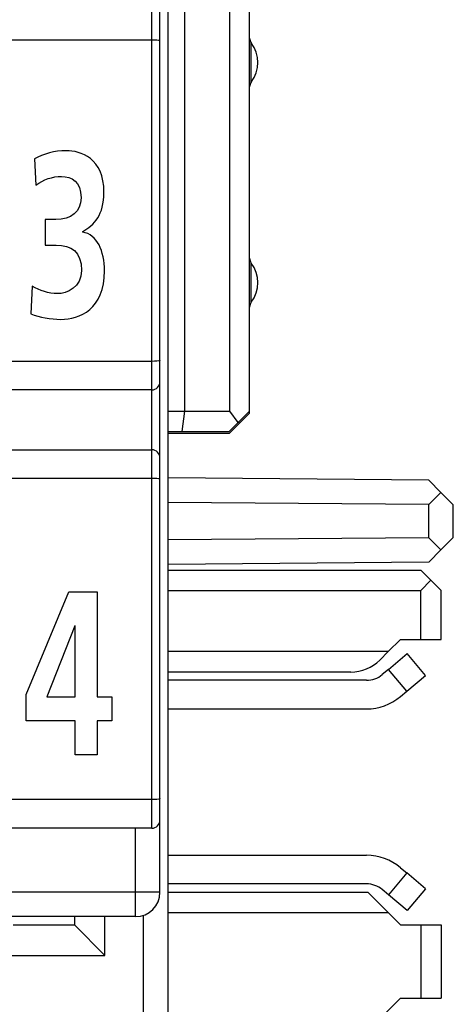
# Model space of a CAD drawing. Extents: x 0 to 188, y 0 to 176.
# Tile 20 of 35: x 10.18 to 15.5, y 103.08 to 115.15. Entities that reach past the tile are written whole.
import ezdxf

# ---------------------------------------------------------------- set-up
doc = ezdxf.new("R2010")
doc.units = 0
doc.header["$LTSCALE"] = 11.433915
doc.header["$MEASUREMENT"] = 0
doc.layers.get('0').update_dxf_attribs({"linetype": 'CONTINUOUS'})

msp = doc.modelspace()

# ---------------------------------------------------------------- linework, layer by layer
at = {"color": 7, "linetype": 'CONTINUOUS'}
for p, q in [((12.0002, 19.7018), (12.0002, 139.335)), ((11.9003, 104.452), (11.9003, 126.6518)), ((11.8, 105.2368), (11.8, 126.0018)), ((12.2, 124.302), (12.2, 110.3521)), ((12.7588, 110.3521), (12.7588, 124.302)), ((13.0003, 110.3269), (13.0003, 124.3268)), ((11.8, 114.902), (8.85, 114.902)), ((13.0203, 114.387), (13.0203, 114.8669)), ((13.0203, 111.687), (13.0203, 112.167)), ((11.8, 110.9618), (9.7251, 110.9618)), ((11.8, 110.6119), (8.7852, 110.6119)), ((12.0002, 110.3521), (12.7588, 110.3521)), ((12.2, 110.3521), (12.1673, 110.1019)), ((12.7502, 110.0768), (13.0003, 110.3269)), ((12.8587, 110.2105), (12.7588, 110.3521)), ((13.0003, 110.3521), (12.8587, 110.2105)), ((12.7502, 110.1019), (12.8587, 110.2105)), ((12.8753, 110.2019), (12.8625, 110.2143)), ((12.0002, 110.1019), (12.7502, 110.1019)), ((12.7502, 110.0768), (12.0002, 110.0768)), ((6.7502, 109.877), (11.8, 109.877)), ((11.8, 109.527), (8.85, 109.527)), ((15.1976, 109.5046), (12.0002, 109.5325)), ((15.1976, 109.5046), (15.3488, 109.3534)), ((15.1976, 109.2045), (15.3488, 109.3534)), ((15.3488, 109.3534), (15.5001, 109.2018)), ((15.1976, 109.2045), (12.0002, 109.2324)), ((15.1976, 108.7994), (15.1976, 109.2045)), ((15.5001, 108.8018), (15.5001, 109.2018)), ((15.1976, 108.7994), (12.0002, 108.7715)), ((15.1976, 108.7994), (15.3488, 108.6506)), ((15.3488, 108.6506), (15.5001, 108.8018)), ((15.1976, 108.4993), (15.3488, 108.6506)), ((15.1976, 108.4993), (12.0002, 108.4714)), ((12.0002, 108.4018), (15.1001, 108.4018)), ((15.2252, 108.2771), (15.1001, 108.4018)), ((15.1001, 108.152), (15.2252, 108.2771)), ((15.3502, 108.152), (15.2252, 108.2771)), ((10.2572, 106.8753), (10.7812, 108.1353)), ((10.7812, 108.1353), (11.1305, 108.1353)), ((11.1305, 108.1353), (11.1305, 106.8496)), ((12.0002, 108.152), (15.1001, 108.152)), ((15.1001, 107.5519), (15.1001, 108.152)), ((15.3502, 107.5519), (15.3502, 108.152)), ((10.8575, 107.7173), (10.51, 106.8496)), ((10.8614, 107.7173), (10.8575, 107.7173)), ((10.8614, 106.8496), (10.8614, 107.7173)), ((14.7002, 107.402), (14.85, 107.5519)), ((14.85, 107.5519), (15.3502, 107.5519)), ((14.7002, 107.402), (12.0002, 107.402)), ((14.5964, 107.2984), (14.7002, 107.402)), ((14.7036, 107.1843), (14.9334, 107.3772)), ((15.1583, 107.1089), (14.9334, 107.3772)), ((14.243, 107.1519), (12.0002, 107.1519)), ((14.7036, 107.1843), (14.6271, 107.1199)), ((14.9286, 106.9163), (14.7036, 107.1843)), ((14.9286, 106.9163), (15.1583, 107.1089)), ((14.4342, 107.05), (12.0002, 107.05)), ((10.2572, 106.5518), (10.2572, 106.8753)), ((14.8521, 106.8518), (14.9286, 106.9163)), ((10.51, 106.8496), (10.8614, 106.8496)), ((11.1305, 106.8496), (11.3091, 106.8496)), ((11.3091, 106.8496), (11.3091, 106.5518)), ((12.0002, 106.6999), (14.4342, 106.6999)), ((10.8614, 106.5518), (10.2572, 106.5518)), ((10.8614, 106.1365), (10.8614, 106.5518)), ((11.1305, 106.5518), (11.1305, 106.1365)), ((11.3091, 106.5518), (11.1305, 106.5518)), ((11.1305, 106.1365), (10.8614, 106.1365)), ((11.8, 105.5868), (9.7251, 105.5868)), ((11.8, 105.2368), (8.7852, 105.2368)), ((11.6002, 104.1519), (11.6002, 105.2368)), ((12.0002, 104.904), (14.4342, 104.904)), ((14.8521, 104.7521), (14.9286, 104.6877)), ((14.9286, 104.6877), (14.7036, 104.4196)), ((15.1583, 104.4947), (14.9286, 104.6877)), ((11.9003, 104.452), (3.6, 104.452)), ((14.4342, 104.554), (12.0002, 104.554)), ((12.0002, 104.452), (14.45, 104.452)), ((14.45, 104.452), (14.85, 104.052)), ((14.7036, 104.4196), (14.6271, 104.4837)), ((15.1583, 104.4947), (14.9334, 104.2267)), ((14.9334, 104.2267), (14.7036, 104.4196)), ((11.6002, 104.1519), (3.6, 104.1519)), ((10.8503, 104.1519), (10.8503, 104.052)), ((11.2251, 103.6768), (11.2251, 104.1519)), ((11.7001, 102.1349), (11.7001, 104.1692)), ((12.0002, 104.2019), (14.7002, 104.2019)), ((10.1003, 104.052), (10.8503, 104.052)), ((10.8503, 104.052), (11.2251, 103.6768)), ((14.85, 104.052), (15.3502, 104.052)), ((15.1001, 104.052), (15.1001, 103.1518)), ((15.3502, 104.052), (15.3502, 103.1518)), ((1.2753, 103.6768), (11.2251, 103.6768)), ((14.5964, 102.8983), (14.85, 103.1518)), ((14.85, 103.1518), (15.3502, 103.1518))]:
    msp.add_line(p, q, dxfattribs=at)
for centre, radius, start, end in [((12.6997, 114.6269), 0.4005, 323.18823, 36.81177), ((12.6997, 111.927), 0.4005, 323.18822, 36.81178), ((14.243, 107.6517), 0.4998, 269.99988, 315.01065), ((14.4342, 107.3511), 0.3011, 269.99735, 309.84432), ((14.4344, 107.3501), 0.6502, 269.98099, 309.97125), ((11.8002, 105.3369), 0.1001, 269.92479, 0.07381), ((14.4343, 104.2538), 0.6502, 50.02449, 90.01473), ((11.6002, 104.452), 0.3001, 270.00148, 359.9975), ((14.4343, 104.2545), 0.2995, 49.93993, 90.0333)]:
    msp.add_arc(centre, radius, start, end, dxfattribs=at)
for points, knots in [([(11.9003, 114.8889), (11.9, 114.8896), (11.8986, 114.891), (11.8986, 114.891), (11.8986, 114.891), (11.8958, 114.8927), (11.8958, 114.8927), (11.8958, 114.8927), (11.8865, 114.8955), (11.8865, 114.8955), (11.8865, 114.8955), (11.8628, 114.8989), (11.8628, 114.8989), (11.8628, 114.8989), (11.8328, 114.9013), (11.8328, 114.9013), (11.8328, 114.9013), (11.8, 114.902), (11.8, 114.902)], [0, 0, 0, 0, 1, 1, 1, 2, 2, 2, 3, 3, 3, 4, 4, 4, 5, 5, 5, 6, 6, 6, 6]), ([(10.3314, 111.8838), (10.4277, 111.8293), (10.5321, 111.7921), (10.6427, 111.7921), (10.7591, 111.7921), (10.9377, 111.8724), (10.9377, 112.0757), (10.9377, 112.3104), (10.8072, 112.3878), (10.6285, 112.3878), (10.6285, 112.3878), (10.4919, 112.3878), (10.4919, 112.3878), (10.4919, 112.3878), (10.4919, 112.7028), (10.4919, 112.7028), (10.4919, 112.7028), (10.6205, 112.7028), (10.6205, 112.7028), (10.8093, 112.7028), (10.9317, 112.7916), (10.9317, 112.9664), (10.9317, 113.1667), (10.8173, 113.2297), (10.6907, 113.2297), (10.5803, 113.2297), (10.4739, 113.1926), (10.3755, 113.1238), (10.3755, 113.1238), (10.3595, 113.4446), (10.3595, 113.4446), (10.472, 113.5076), (10.6065, 113.5448), (10.751, 113.5448), (10.9236, 113.5448), (11.2128, 113.4589), (11.2128, 113.0322), (11.2128, 112.76), (11.0943, 112.6312), (10.9519, 112.554), (10.9519, 112.554), (10.9519, 112.5481), (10.9519, 112.5481), (11.1305, 112.5139), (11.2189, 112.3163), (11.2189, 112.0727), (11.2189, 111.5975), (10.9157, 111.4771), (10.6828, 111.4771), (10.5603, 111.4771), (10.4198, 111.5001), (10.3154, 111.543), (10.3154, 111.543), (10.3314, 111.8838), (10.3314, 111.8838)], [0, 0, 0, 0, 1, 1, 1, 2, 2, 2, 3, 3, 3, 4, 4, 4, 5, 5, 5, 6, 6, 6, 7, 7, 7, 8, 8, 8, 9, 9, 9, 10, 10, 10, 11, 11, 11, 12, 12, 12, 13, 13, 13, 14, 14, 14, 15, 15, 15, 16, 16, 16, 17, 17, 17, 18, 18, 18, 18]), ([(11.9003, 110.9749), (11.9, 110.9743), (11.8986, 110.9729), (11.8986, 110.9729), (11.8986, 110.9729), (11.8958, 110.9712), (11.8958, 110.9712), (11.8958, 110.9712), (11.8865, 110.9684), (11.8865, 110.9684), (11.8865, 110.9684), (11.8628, 110.9649), (11.8628, 110.9649), (11.8628, 110.9649), (11.8328, 110.9625), (11.8328, 110.9625), (11.8328, 110.9625), (11.8, 110.9618), (11.8, 110.9618)], [0, 0, 0, 0, 1, 1, 1, 2, 2, 2, 3, 3, 3, 4, 4, 4, 5, 5, 5, 6, 6, 6, 6]), ([(11.9003, 109.5139), (11.9, 109.5146), (11.8986, 109.5159), (11.8986, 109.5159), (11.8986, 109.5159), (11.8958, 109.5177), (11.8958, 109.5177), (11.8958, 109.5177), (11.8865, 109.5204), (11.8865, 109.5204), (11.8865, 109.5204), (11.8628, 109.5239), (11.8628, 109.5239), (11.8628, 109.5239), (11.8328, 109.5263), (11.8328, 109.5263), (11.8328, 109.5263), (11.8, 109.527), (11.8, 109.527)], [0, 0, 0, 0, 1, 1, 1, 2, 2, 2, 3, 3, 3, 4, 4, 4, 5, 5, 5, 6, 6, 6, 6]), ([(11.9003, 105.6003), (11.9, 105.5992), (11.8986, 105.5979), (11.8986, 105.5979), (11.8986, 105.5979), (11.8958, 105.5961), (11.8958, 105.5961), (11.8958, 105.5961), (11.8865, 105.5934), (11.8865, 105.5934), (11.8865, 105.5934), (11.8628, 105.5899), (11.8628, 105.5899), (11.8628, 105.5899), (11.8328, 105.5875), (11.8328, 105.5875), (11.8328, 105.5875), (11.8, 105.5868), (11.8, 105.5868)], [0, 0, 0, 0, 1, 1, 1, 2, 2, 2, 3, 3, 3, 4, 4, 4, 5, 5, 5, 6, 6, 6, 6])]:
    msp.add_open_spline(points, degree=3, knots=knots, dxfattribs=at)
for points in [[(13.0003, 114.9268), (13.0003, 114.9054), (13.0072, 114.8841), (13.0203, 114.8669)], [(13.0203, 114.387), (13.0072, 114.3697), (13.0003, 114.3487), (13.0003, 114.327)], [(13.0003, 112.2269), (13.0003, 112.2052), (13.0072, 112.1842), (13.0203, 112.167)], [(13.0203, 111.687), (13.0072, 111.6695), (13.0003, 111.6485), (13.0003, 111.6268)], [(11.8, 110.6119), (11.8555, 110.6119), (11.9003, 110.6566), (11.9003, 110.7121)], [(11.9003, 109.7771), (11.9003, 109.8322), (11.8555, 109.877), (11.8, 109.877)]]:
    msp.add_open_spline(points, degree=3, dxfattribs=at)

doc.saveas('drawing.dxf')
